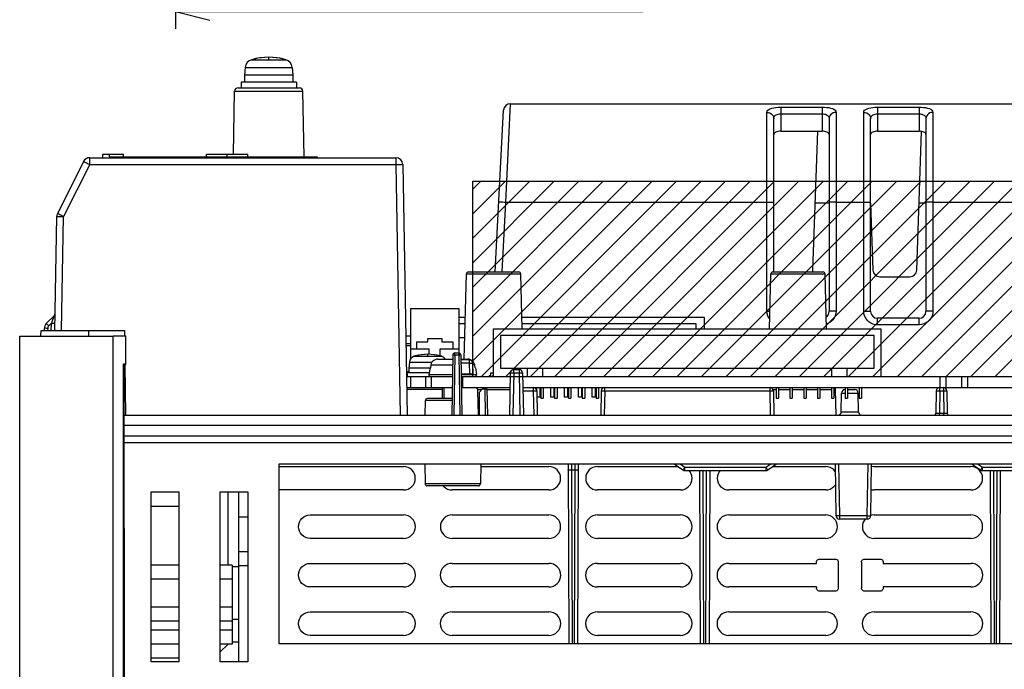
# Model space of a CAD drawing. Extents: x 0 to 420, y 0 to 297.
# Tile 35 of 62: x 262 to 319, y 92 to 130. Entities that reach past the tile are written whole.
import ezdxf

# ---------------------------------------------------------------- set-up
doc = ezdxf.new("R2010")
doc.units = 0
doc.header["$LTSCALE"] = 23.1
doc.layers.get('0').update_dxf_attribs({"linetype": 'CONTINUOUS'})
for name, color, linetype in [('ALL_AXIS', 7, 'CONTINUOUS'), ('ALL_CURVE', 7, 'CONTINUOUS'), ('ALL_DIM', 7, 'CONTINUOUS'), ('ALL_FEATURES', 7, 'CONTINUOUS')]:
    doc.layers.add(name, color=color, linetype=linetype)
doc.dimstyles.get("Standard").update_dxf_attribs({"dimtxt": 2.5, "dimasz": 2.5, "dimexe": 1.25, "dimexo": 0.625, "dimtad": 1, "dimcen": 2.5, "dimazin": 3, "dimtfac": 1, "dimtmove": 0, "dimatfit": 3})

# ---------------------------------------------------------------- blocks, each defined once
blk = doc.blocks.new('_OPEN')
at = {"color": 0, "linetype": 'BYBLOCK'}
for p, q in [((0, 0), (-1, 0.25)), ((-1, -0.25), (0, 0)), ((-1, 0), (0, 0))]:
    blk.add_line(p, q, dxfattribs=at)
blk = doc.blocks.new('*D24')
at = {"layer": 'ALL_DIM', "color": 2, "linetype": 'CONTINUOUS'}
for p, q in [((325.484, 185.581), (325.484, 144.348)), ((271.384, 162.869), (271.384, 129.169)), ((325.484, 135.052), (325.484, 129.169)), ((271.384, 130.169), (298.434, 130.169)), ((325.484, 130.169), (298.434, 130.169))]:
    blk.add_line(p, q, dxfattribs=at)
at = {"layer": 'ALL_DIM', "color": 2, "linetype": 'CONTINUOUS', "xscale": 2, "yscale": 2, "zscale": 2, "rotation": 180}
blk.add_blockref('_OPEN', (271.384, 130.169), dxfattribs=at)
at = {"layer": 'ALL_DIM', "color": 2, "linetype": 'CONTINUOUS', "xscale": 2, "yscale": 2, "zscale": 2}
blk.add_blockref('_OPEN', (325.484, 130.169), dxfattribs=at)

msp = doc.modelspace()

# ---------------------------------------------------------------- linework, layer by layer
at = {"color": 7, "linetype": 'CONTINUOUS'}
for p, q in [((288.584, 120.358), (328.744, 120.358)), ((288.584, 109.078), (288.584, 120.358)), ((268.515, 111.398), (267.784, 111.398)), ((268.515, 109.769), (268.515, 111.398)), ((268.384, 109.798), (268.515, 109.798)), ((268.413, 109.769), (268.515, 109.769)), ((288.584, 109.078), (328.744, 109.078))]:
    msp.add_line(p, q, dxfattribs=at)
at = {"color": 2, "linetype": 'CONTINUOUS'}
for p, q in [((288.584, 119.89), (289.053, 120.358)), ((288.584, 118.475), (290.467, 120.358)), ((288.584, 117.061), (291.881, 120.358)), ((288.584, 115.647), (293.295, 120.358)), ((288.584, 114.233), (294.709, 120.358)), ((288.584, 112.819), (296.124, 120.358)), ((288.584, 111.404), (297.538, 120.358)), ((288.584, 109.99), (298.952, 120.358)), ((289.086, 109.078), (300.366, 120.358)), ((290.5, 109.078), (301.78, 120.358)), ((291.915, 109.078), (303.195, 120.358)), ((293.329, 109.078), (304.609, 120.358)), ((294.743, 109.078), (306.023, 120.358)), ((296.157, 109.078), (307.437, 120.358)), ((297.571, 109.078), (308.851, 120.358)), ((298.986, 109.078), (310.266, 120.358)), ((300.4, 109.078), (311.68, 120.358)), ((301.814, 109.078), (313.094, 120.358)), ((303.228, 109.078), (314.508, 120.358)), ((304.643, 109.078), (315.923, 120.358)), ((306.057, 109.078), (317.337, 120.358)), ((307.471, 109.078), (318.751, 120.358)), ((308.885, 109.078), (320.165, 120.358)), ((310.299, 109.078), (321.579, 120.358)), ((311.714, 109.078), (322.994, 120.358)), ((313.128, 109.078), (324.408, 120.358)), ((314.542, 109.078), (325.822, 120.358)), ((315.956, 109.078), (327.236, 120.358)), ((317.37, 109.078), (328.65, 120.358)), ((318.785, 109.078), (328.744, 119.037))]:
    msp.add_line(p, q, dxfattribs=at)
at = {"layer": 'ALL_AXIS', "color": 9, "linetype": 'CONTINUOUS'}
for p, q in [((275.799, 127.38), (277.769, 127.38)), ((275.423, 126.926), (278.145, 126.926)), ((284.914, 109.897), (286.218, 109.897)), ((285.2, 110.246), (286.768, 110.246)), ((286.184, 109.078), (286.184, 108.438)), ((315.584, 109.078), (315.584, 108.438)), ((317.184, 109.078), (317.184, 108.438))]:
    msp.add_line(p, q, dxfattribs=at)
at = {"layer": 'ALL_AXIS', "color": 7, "linetype": 'CONTINUOUS'}
for p, q in [((275.423, 126.926), (275.384, 126.478)), ((275.384, 126.478), (275.384, 126.078)), ((278.184, 126.478), (275.384, 126.478)), ((278.145, 126.926), (278.184, 126.478)), ((278.184, 126.478), (278.184, 126.078)), ((275.184, 126.078), (275.184, 125.758)), ((278.384, 126.078), (275.184, 126.078)), ((278.384, 126.078), (278.384, 125.758)), ((267.584, 121.758), (267.584, 121.718)), ((267.584, 121.758), (279.584, 121.758)), ((279.584, 121.758), (279.584, 121.718)), ((262.384, 111.398), (267.784, 111.398)), ((285.343, 110.678), (285.343, 111.078)), ((285.343, 111.078), (285.983, 111.078)), ((285.983, 111.078), (285.983, 111.278)), ((285.983, 111.278), (286.783, 111.278)), ((286.783, 111.278), (286.783, 111.078)), ((286.783, 111.078), (287.423, 111.078)), ((287.423, 111.078), (287.423, 110.678)), ((284.914, 109.897), (284.884, 109.558)), ((284.884, 109.558), (284.884, 109.278)), ((286.112, 109.558), (284.884, 109.558)), ((286.112, 109.578), (286.045, 109.195)), ((288.736, 109.578), (288.804, 109.195)), ((284.745, 109.078), (287.401, 109.078)), ((284.784, 109.278), (284.784, 109.078)), ((286.06, 109.278), (284.784, 109.278)), ((284.984, 109.078), (284.984, 108.438)), ((285.838, 109.078), (285.838, 108.438)), ((287.907, 109.078), (290.743, 109.078)), ((287.984, 109.078), (287.984, 108.438)), ((291.465, 109.078), (328.623, 109.078)), ((315.931, 109.078), (315.931, 108.438)), ((316.838, 109.078), (316.838, 108.438)), ((284.756, 108.438), (287.389, 108.438)), ((286.904, 108.438), (286.904, 107.798)), ((287.984, 108.438), (290.732, 108.438)), ((292.08, 108.438), (328.612, 108.438)), ((292.284, 108.241), (292.284, 108.438)), ((292.484, 107.878), (292.484, 108.438)), ((293.084, 107.878), (293.084, 108.438)), ((293.284, 107.878), (293.284, 108.438)), ((293.884, 107.878), (293.884, 108.438)), ((294.084, 107.878), (294.084, 108.438)), ((294.684, 107.878), (294.684, 108.438)), ((294.884, 107.878), (294.884, 108.438)), ((295.484, 107.878), (295.484, 108.438)), ((295.684, 107.878), (295.684, 108.438)), ((292.484, 107.878), (292.284, 107.878)), ((293.284, 107.878), (293.084, 107.878)), ((294.084, 107.878), (293.884, 107.878)), ((294.884, 107.878), (294.684, 107.878)), ((295.684, 107.878), (295.484, 107.878)), ((274.664, 98.076), (274.664, 97.479)), ((275.064, 98.076), (274.664, 98.076)), ((274.664, 97.265), (274.664, 95.847)), ((274.664, 95.632), (274.664, 95.036)), ((275.064, 95.036), (274.664, 95.036)), ((274.664, 94.939), (274.664, 94.527)), ((274.664, 94.312), (274.664, 93.716)), ((275.064, 93.716), (274.664, 93.716))]:
    msp.add_line(p, q, dxfattribs=at)
for centre, radius, start, end in [((275.941, 126.88), 0.52, 105.8809, 175), ((276.784, 123.918), 3.6, 74.1191, 105.8809), ((277.627, 126.88), 0.52, 5, 74.1191), ((285.312, 109.862), 0.4, 106.257, 175), ((285.984, 107.558), 2.8, 73.743, 106.257), ((286.656, 109.862), 0.4, 33.2683, 73.743)]:
    msp.add_arc(centre, radius, start, end, dxfattribs=at)
at = {"layer": 'ALL_CURVE', "color": 40, "linetype": 'CONTINUOUS'}
for p, q in [((276.784, 127.418), (276.784, 127.518)), ((285.984, 110.264), (285.984, 110.358))]:
    msp.add_line(p, q, dxfattribs=at)
for centre, radius, start, end in [((276.784, 123.918), 3.6, 76.5066, 103.4934), ((285.984, 107.558), 2.8, 75.0994, 104.9006)]:
    msp.add_arc(centre, radius, start, end, dxfattribs=at)
at = {"layer": 'ALL_FEATURES', "color": 7, "linetype": 'CONTINUOUS'}
for p, q in [((274.748, 121.918), (274.811, 125.561)), ((275.011, 125.758), (278.557, 125.758)), ((278.824, 121.758), (278.757, 125.561)), ((290.764, 124.838), (353.205, 124.838)), ((289.875, 115.118), (290.364, 124.459)), ((305.984, 115.118), (305.984, 123.972)), ((309.184, 123.972), (309.184, 112.838)), ((311.584, 112.838), (311.584, 123.972)), ((314.784, 123.972), (314.784, 112.838)), ((306.384, 123.247), (308.784, 123.247)), ((308.249, 115.224), (308.529, 123.247)), ((311.984, 123.247), (314.384, 123.247)), ((314.249, 115.224), (314.528, 123.235)), ((267.184, 121.718), (267.188, 121.918)), ((267.188, 121.918), (268.381, 121.918)), ((267.584, 121.758), (267.581, 121.918)), ((268.384, 121.758), (268.381, 121.918)), ((273.185, 121.758), (273.188, 121.918)), ((273.188, 121.918), (274.381, 121.918)), ((274.384, 121.758), (274.381, 121.918)), ((274.385, 121.758), (274.388, 121.918)), ((274.388, 121.918), (275.581, 121.918)), ((275.584, 121.758), (275.581, 121.918)), ((266.074, 121.497), (264.567, 118.483)), ((266.431, 121.718), (284.131, 121.718)), ((284.531, 121.325), (284.784, 106.838)), ((311.585, 119.089), (311.72, 115.224)), ((264.41, 111.738), (264.525, 118.311)), ((288.087, 110.078), (288.216, 115.001)), ((288.336, 115.118), (291.232, 115.118)), ((291.435, 111.838), (291.352, 115.001)), ((305.733, 111.838), (305.816, 115.001)), ((305.936, 115.118), (308.832, 115.118)), ((309.035, 111.838), (308.952, 115.001)), ((312.12, 114.838), (313.849, 114.838)), ((284.983, 112.998), (284.983, 110.079)), ((284.983, 112.998), (287.783, 112.998)), ((287.783, 112.998), (287.783, 110.438)), ((264.369, 112.582), (263.92, 112.133)), ((264.369, 112.582), (264.402, 112.626)), ((288.15, 112.478), (287.783, 112.478)), ((301.984, 112.478), (291.418, 112.478)), ((301.984, 111.838), (301.984, 112.478)), ((314.384, 112.438), (311.984, 112.438)), ((263.616, 111.398), (263.634, 111.738)), ((263.634, 111.738), (268.464, 111.738)), ((263.803, 111.858), (263.801, 111.738)), ((268.468, 111.397), (268.464, 111.738)), ((288.141, 112.118), (287.783, 112.118)), ((289.784, 109.078), (289.784, 111.838)), ((289.784, 111.838), (312.184, 111.838)), ((301.504, 112.118), (291.428, 112.118)), ((301.504, 111.838), (301.504, 112.118)), ((312.184, 109.078), (312.184, 111.838)), ((262.384, 65.798), (262.384, 111.398)), ((284.983, 111.398), (284.705, 111.398)), ((288.12, 111.318), (287.783, 111.318)), ((290.184, 111.438), (290.184, 109.558)), ((311.784, 111.438), (290.184, 111.438)), ((311.784, 109.558), (311.784, 111.438)), ((284.983, 110.958), (284.712, 110.958)), ((284.983, 110.678), (286.063, 110.678)), ((286.063, 110.347), (286.063, 110.678)), ((286.703, 110.255), (286.703, 110.678)), ((286.703, 110.678), (287.783, 110.678)), ((286.559, 110.078), (287.418, 110.078)), ((287.422, 110.32), (287.361, 106.838)), ((287.542, 110.438), (287.765, 110.438)), ((287.885, 110.32), (287.946, 106.838)), ((287.89, 110.078), (288.289, 110.078)), ((288.374, 110.038), (287.89, 110.038)), ((288.37, 110.07), (288.289, 110.078)), ((288.447, 110.047), (288.37, 110.07)), ((268.384, 84.998), (268.384, 109.798)), ((268.413, 109.769), (268.384, 109.798)), ((268.427, 109.755), (268.413, 109.769)), ((268.442, 85.055), (268.427, 109.755)), ((268.524, 106.838), (268.488, 109.769)), ((284.74, 109.366), (284.884, 109.366)), ((286.128, 109.578), (286.112, 109.578)), ((286.158, 109.747), (286.128, 109.578)), ((288.574, 109.841), (288.584, 109.238)), ((288.721, 109.578), (288.691, 109.747)), ((288.736, 109.578), (288.721, 109.578)), ((290.184, 109.558), (311.784, 109.558)), ((290.947, 109.478), (291.262, 109.478)), ((291.744, 109.078), (291.744, 109.558)), ((292.624, 109.078), (292.624, 109.558)), ((309.344, 109.078), (309.344, 109.558)), ((310.224, 109.078), (310.224, 109.558)), ((284.744, 109.158), (284.784, 109.158)), ((287.904, 109.238), (288.584, 109.238)), ((289.544, 109.078), (289.544, 109.13)), ((289.544, 109.13), (289.624, 109.13)), ((289.624, 109.078), (289.624, 109.278)), ((289.624, 109.278), (289.784, 109.278)), ((289.744, 109.078), (289.744, 109.13)), ((289.744, 109.13), (289.784, 109.13)), ((290.747, 109.281), (290.704, 106.838)), ((291.462, 109.281), (291.504, 106.838)), ((286.824, 107.798), (286.832, 108.438)), ((287.918, 108.438), (287.984, 108.438)), ((288.904, 106.838), (288.88, 108.241)), ((289.144, 108.358), (288.944, 108.158)), ((289.144, 108.358), (289.398, 108.358)), ((289.398, 108.358), (289.424, 106.838)), ((291.476, 108.438), (292.08, 108.438)), ((292.28, 108.241), (292.304, 106.838)), ((292.514, 108.438), (292.514, 107.818)), ((292.654, 108.438), (292.654, 107.818)), ((293.314, 108.438), (293.314, 107.818)), ((293.454, 108.438), (293.454, 107.818)), ((294.114, 108.438), (294.114, 107.818)), ((294.254, 108.438), (294.254, 107.818)), ((294.914, 108.438), (294.914, 107.818)), ((295.054, 108.438), (295.054, 107.818)), ((295.714, 108.438), (295.714, 107.818)), ((295.854, 108.438), (295.854, 107.818)), ((296.009, 108.241), (295.984, 106.838)), ((305.96, 108.241), (305.984, 106.838)), ((306.114, 108.438), (306.114, 107.818)), ((306.254, 108.438), (306.254, 107.818)), ((306.914, 108.438), (306.914, 107.818)), ((307.054, 108.438), (307.054, 107.818)), ((307.714, 108.438), (307.714, 107.818)), ((307.854, 108.438), (307.854, 107.818)), ((308.514, 108.438), (308.514, 107.818)), ((308.654, 108.438), (308.654, 107.818)), ((309.314, 108.438), (309.314, 107.818)), ((309.454, 108.438), (309.454, 107.818)), ((309.584, 106.838), (309.558, 108.32)), ((310.107, 108.318), (310.114, 108.318)), ((310.114, 108.438), (310.114, 107.818)), ((310.254, 108.438), (310.254, 107.818)), ((310.254, 108.318), (310.662, 108.318)), ((310.914, 108.438), (310.914, 107.818)), ((311.054, 108.438), (311.054, 107.818)), ((315.381, 108.241), (315.358, 106.956)), ((315.988, 108.241), (316.01, 106.956)), ((285.824, 106.838), (285.839, 107.68)), ((287.378, 107.798), (285.959, 107.798)), ((288.944, 108.158), (288.944, 107.74)), ((288.973, 106.838), (288.962, 107.68)), ((292.514, 107.818), (292.654, 107.818)), ((293.314, 107.818), (293.454, 107.818)), ((294.114, 107.818), (294.254, 107.818)), ((294.914, 107.818), (295.054, 107.818)), ((295.714, 107.818), (295.854, 107.818)), ((306.114, 107.818), (306.254, 107.818)), ((306.914, 107.818), (307.054, 107.818)), ((307.714, 107.818), (307.854, 107.818)), ((308.514, 107.818), (308.654, 107.818)), ((309.314, 107.818), (309.454, 107.818)), ((309.888, 107.034), (309.907, 108.121)), ((310.114, 107.818), (310.254, 107.818)), ((310.881, 107.034), (310.862, 108.121)), ((310.914, 107.818), (311.054, 107.818)), ((268.429, 106.838), (352.34, 106.838)), ((352.34, 106.238), (268.429, 106.238)), ((268.429, 105.638), (352.339, 105.638)), ((277.384, 93.638), (277.384, 104.038)), ((277.384, 104.038), (343.384, 104.038)), ((277.384, 103.871), (284.584, 103.871)), ((285.802, 104.038), (285.822, 102.876)), ((289.047, 104.038), (289.026, 102.876)), ((289.044, 103.871), (292.984, 103.871)), ((294.09, 104.038), (294.126, 93.638)), ((294.679, 104.038), (294.642, 93.638)), ((295.784, 103.871), (300.458, 103.871)), ((300.224, 104.038), (300.732, 103.675)), ((300.848, 103.638), (305.52, 103.638)), ((301.691, 103.638), (301.726, 93.638)), ((302.277, 103.638), (302.242, 93.638)), ((305.636, 103.675), (306.144, 104.038)), ((305.911, 103.871), (308.984, 103.871)), ((309.528, 104.038), (309.581, 101.034)), ((311.588, 101.034), (311.64, 104.038)), ((311.784, 103.871), (317.384, 103.871)), ((317.424, 104.038), (317.932, 103.675)), ((317.945, 103.572), (317.861, 103.674)), ((318.048, 103.638), (322.72, 103.638)), ((318.491, 103.638), (318.526, 93.638)), ((319.077, 103.638), (319.042, 93.638)), ((284.584, 102.523), (277.384, 102.523)), ((288.906, 102.758), (285.942, 102.758)), ((292.984, 102.523), (287.384, 102.523)), ((300.584, 102.523), (295.784, 102.523)), ((308.984, 102.523), (303.384, 102.523)), ((311.614, 102.548), (311.653, 102.536)), ((311.653, 102.536), (311.784, 102.523)), ((317.384, 102.523), (311.784, 102.523)), ((269.984, 92.598), (269.984, 102.412)), ((269.984, 102.412), (271.584, 102.412)), ((271.584, 102.412), (271.584, 92.598)), ((273.984, 92.598), (273.984, 102.412)), ((273.984, 102.412), (275.584, 102.412)), ((274.424, 102.412), (274.424, 98.172)), ((275.064, 92.598), (275.064, 102.412)), ((275.584, 102.412), (275.584, 92.598)), ((275.584, 100.956), (275.064, 100.956)), ((279.184, 101.074), (284.584, 101.074)), ((287.384, 101.074), (292.984, 101.074)), ((295.784, 101.074), (300.584, 101.074)), ((303.384, 101.074), (308.984, 101.074)), ((311.388, 100.838), (309.781, 100.838)), ((311.652, 101.061), (311.588, 101.041)), ((311.784, 101.074), (311.652, 101.061)), ((311.784, 101.074), (317.384, 101.074)), ((284.584, 99.72), (279.184, 99.72)), ((292.984, 99.72), (287.384, 99.72)), ((300.584, 99.72), (295.784, 99.72)), ((308.984, 99.72), (303.384, 99.72)), ((317.384, 99.72), (311.784, 99.72)), ((275.064, 98.956), (275.584, 98.956)), ((308.637, 98.525), (309.532, 98.525)), ((311.237, 98.525), (312.132, 98.525)), ((271.584, 98.172), (269.984, 98.172)), ((274.664, 98.172), (273.984, 98.172)), ((274.664, 98.172), (274.664, 98.076)), ((275.064, 98.156), (275.584, 98.156)), ((279.184, 98.277), (284.584, 98.277)), ((287.384, 98.277), (292.984, 98.277)), ((295.784, 98.277), (300.584, 98.277)), ((303.384, 98.277), (308.457, 98.277)), ((308.457, 98.277), (308.457, 98.346)), ((309.712, 98.346), (309.713, 96.849)), ((311.057, 98.346), (311.056, 96.849)), ((312.312, 98.346), (312.312, 98.277)), ((312.312, 98.277), (317.384, 98.277)), ((271.584, 97.364), (269.984, 97.364)), ((274.664, 97.364), (273.984, 97.364)), ((274.664, 97.479), (274.664, 97.064)), ((284.584, 96.917), (279.184, 96.917)), ((292.984, 96.917), (287.384, 96.917)), ((300.584, 96.917), (295.784, 96.917)), ((308.456, 96.917), (303.384, 96.917)), ((308.456, 96.917), (308.456, 96.849)), ((312.313, 96.917), (312.313, 96.849)), ((317.384, 96.917), (312.313, 96.917)), ((309.533, 96.669), (308.635, 96.669)), ((312.133, 96.669), (311.235, 96.669)), ((271.584, 95.747), (269.984, 95.747)), ((274.664, 95.747), (273.984, 95.747)), ((274.664, 96.047), (274.664, 95.632)), ((279.184, 95.48), (284.584, 95.48)), ((287.384, 95.48), (292.984, 95.48)), ((295.784, 95.48), (300.584, 95.48)), ((303.384, 95.48), (308.984, 95.48)), ((311.784, 95.48), (317.384, 95.48)), ((271.584, 94.939), (269.984, 94.939)), ((274.664, 94.939), (273.984, 94.939)), ((274.664, 95.036), (274.664, 94.939)), ((274.664, 94.727), (274.664, 94.312)), ((271.584, 94.427), (269.984, 94.427)), ((274.664, 94.427), (273.984, 94.427)), ((284.584, 94.114), (279.184, 94.114)), ((292.984, 94.114), (287.384, 94.114)), ((300.584, 94.114), (295.784, 94.114)), ((308.984, 94.114), (303.384, 94.114)), ((317.384, 94.114), (311.784, 94.114)), ((271.584, 93.619), (269.984, 93.619)), ((274.664, 93.619), (273.984, 93.619)), ((273.984, 93.158), (274.424, 93.598)), ((274.424, 93.619), (274.424, 93.598)), ((274.664, 93.716), (274.664, 93.619)), ((343.384, 93.638), (277.384, 93.638)), ((271.584, 92.798), (269.984, 92.798)), ((271.584, 92.598), (269.984, 92.598)), ((275.584, 92.598), (273.984, 92.598))]:
    msp.add_line(p, q, dxfattribs=at)
at = {"layer": 'ALL_FEATURES', "color": 9, "linetype": 'CONTINUOUS'}
for p, q in [((274.811, 125.561), (278.757, 125.561)), ((290.486, 119.152), (290.764, 124.838)), ((305.584, 112.859), (305.584, 124.338)), ((306.384, 124.637), (306.384, 123.247)), ((306.384, 124.637), (308.784, 124.637)), ((306.384, 124.25), (308.784, 124.25)), ((308.784, 124.637), (308.784, 123.247)), ((309.584, 124.338), (309.584, 112.859)), ((311.184, 112.859), (311.184, 124.338)), ((311.984, 124.637), (311.984, 123.247)), ((311.984, 124.637), (314.384, 124.637)), ((311.984, 124.25), (314.384, 124.25)), ((314.384, 124.637), (314.384, 123.247)), ((315.184, 124.338), (315.184, 112.859)), ((266.431, 121.325), (264.925, 118.311)), ((266.431, 121.325), (266.431, 121.718)), ((266.431, 121.325), (284.131, 121.325)), ((284.131, 121.718), (284.131, 121.325)), ((284.131, 121.325), (284.384, 106.838)), ((290.274, 115.118), (290.486, 119.152)), ((290.486, 119.152), (305.584, 119.152)), ((309.184, 119.089), (308.383, 119.089)), ((309.584, 119.152), (311.184, 119.152)), ((314.784, 119.089), (314.383, 119.089)), ((315.184, 119.152), (353.483, 119.152)), ((264.81, 111.738), (264.925, 118.311)), ((288.216, 115.001), (291.352, 115.001)), ((305.816, 115.001), (308.952, 115.001)), ((264.217, 112.152), (264.061, 111.996)), ((264.21, 111.738), (264.217, 112.152)), ((264.249, 112.242), (264.217, 112.152)), ((264.303, 112.397), (264.249, 112.242)), ((311.984, 112.059), (311.984, 112.438)), ((314.384, 112.059), (314.384, 112.438)), ((264.003, 111.858), (264.001, 111.738)), ((266.384, 111.398), (266.384, 111.738)), ((314.384, 112.059), (311.984, 112.059)), ((267.784, 65.798), (267.784, 111.398)), ((284.983, 110.842), (284.714, 110.842)), ((287.542, 110.32), (287.481, 106.838)), ((287.542, 110.32), (287.542, 110.438)), ((287.542, 110.32), (287.765, 110.32)), ((287.765, 110.438), (287.765, 110.32)), ((287.765, 110.32), (287.826, 106.838)), ((288.374, 110.038), (288.374, 109.841)), ((286.158, 109.747), (287.412, 109.747)), ((288.374, 109.841), (287.894, 109.841)), ((288.374, 109.841), (288.384, 109.238)), ((288.691, 109.747), (288.575, 109.747)), ((290.947, 109.281), (290.947, 109.478)), ((291.262, 109.478), (291.262, 109.281)), ((286.045, 109.195), (287.403, 109.195)), ((287.905, 109.195), (288.804, 109.195)), ((290.947, 109.281), (290.904, 106.838)), ((290.947, 109.281), (291.262, 109.281)), ((291.262, 109.281), (291.304, 106.838)), ((286.831, 108.32), (284.758, 108.32)), ((288.86, 108.32), (289.106, 108.32)), ((289.278, 108.358), (289.304, 106.838)), ((289.398, 108.32), (290.73, 108.32)), ((291.48, 108.241), (292.08, 108.241)), ((292.08, 108.438), (292.08, 108.241)), ((292.08, 108.241), (292.104, 106.838)), ((296.209, 108.241), (296.184, 106.838)), ((296.209, 108.241), (296.209, 108.438)), ((296.209, 108.241), (305.76, 108.241)), ((305.76, 108.438), (305.76, 108.241)), ((305.76, 108.241), (305.784, 106.838)), ((305.94, 108.32), (306.114, 108.32)), ((306.254, 108.32), (306.914, 108.32)), ((307.054, 108.32), (307.714, 108.32)), ((307.854, 108.32), (308.514, 108.32)), ((308.654, 108.32), (309.314, 108.32)), ((309.454, 108.32), (309.558, 108.32)), ((315.581, 108.241), (315.558, 106.956)), ((315.581, 108.241), (315.581, 108.438)), ((315.581, 108.241), (315.788, 108.241)), ((315.788, 108.438), (315.788, 108.241)), ((315.788, 108.241), (315.81, 106.956)), ((287.376, 107.68), (285.839, 107.68)), ((288.962, 107.68), (288.89, 107.68)), ((309.907, 108.121), (310.114, 108.121)), ((310.254, 108.121), (310.862, 108.121)), ((309.888, 107.034), (310.881, 107.034)), ((315.558, 106.838), (315.558, 106.956)), ((315.558, 106.956), (315.81, 106.956)), ((315.81, 106.838), (315.81, 106.956)), ((352.339, 105.238), (268.43, 105.238)), ((294.29, 104.038), (294.291, 103.669)), ((294.291, 103.669), (294.326, 93.638)), ((294.477, 103.669), (294.291, 103.669)), ((294.477, 103.669), (294.442, 93.638)), ((294.479, 104.038), (294.477, 103.669)), ((300.563, 104.038), (300.848, 103.834)), ((300.848, 103.638), (300.848, 103.834)), ((300.848, 103.834), (305.52, 103.834)), ((301.891, 103.638), (301.926, 93.638)), ((302.077, 103.638), (302.042, 93.638)), ((305.52, 103.834), (305.805, 104.038)), ((305.52, 103.834), (305.52, 103.638)), ((309.728, 104.038), (309.781, 101.034)), ((311.388, 101.034), (311.44, 104.038)), ((317.763, 104.038), (318.048, 103.834)), ((318.048, 103.638), (318.048, 103.834)), ((318.048, 103.834), (322.72, 103.834)), ((318.691, 103.638), (318.726, 93.638)), ((318.877, 103.638), (318.842, 93.638)), ((289.026, 102.876), (285.822, 102.876)), ((309.781, 101.034), (309.781, 100.838)), ((311.388, 101.034), (309.781, 101.034)), ((311.388, 100.838), (311.388, 101.034))]:
    msp.add_line(p, q, dxfattribs=at)
at = {"layer": 'ALL_FEATURES', "color": 3, "linetype": 'CONTINUOUS'}
msp.add_line((271.584, 101.558), (269.984, 101.558), dxfattribs=at)
at = {"layer": 'ALL_FEATURES', "color": 9, "linetype": 'CONTINUOUS'}
for points in [[(305.584, 124.338), (305.598, 124.404), (305.637, 124.462), (305.698, 124.51), (305.78, 124.55), (305.877, 124.582), (305.987, 124.606), (306.11, 124.623), (306.245, 124.633), (306.384, 124.637)], [(305.584, 124.338), (305.673, 124.329), (305.758, 124.302), (305.834, 124.258), (305.897, 124.2), (305.945, 124.131), (305.974, 124.053), (305.984, 123.972)], [(305.984, 123.972), (305.991, 124.033), (306.011, 124.087), (306.041, 124.132), (306.082, 124.169), (306.131, 124.199), (306.186, 124.221), (306.247, 124.237), (306.315, 124.247), (306.384, 124.25)], [(308.784, 124.637), (308.913, 124.634), (309.039, 124.625), (309.16, 124.609), (309.272, 124.587), (309.373, 124.556), (309.458, 124.517), (309.526, 124.468), (309.569, 124.408), (309.584, 124.338)], [(308.784, 124.25), (308.848, 124.248), (308.911, 124.239), (308.972, 124.225), (309.028, 124.203), (309.079, 124.175), (309.121, 124.138), (309.155, 124.092), (309.177, 124.036), (309.184, 123.972)], [(309.584, 124.338), (309.495, 124.329), (309.411, 124.302), (309.335, 124.258), (309.272, 124.2), (309.224, 124.131), (309.194, 124.053), (309.184, 123.972)], [(311.184, 124.338), (311.198, 124.404), (311.237, 124.462), (311.298, 124.51), (311.38, 124.55), (311.477, 124.582), (311.587, 124.606), (311.71, 124.623), (311.845, 124.633), (311.984, 124.637)], [(311.184, 124.338), (311.273, 124.329), (311.358, 124.302), (311.434, 124.258), (311.497, 124.2), (311.545, 124.131), (311.574, 124.053), (311.584, 123.972)], [(311.584, 123.972), (311.591, 124.033), (311.611, 124.087), (311.641, 124.132), (311.682, 124.169), (311.731, 124.199), (311.786, 124.221), (311.847, 124.237), (311.915, 124.247), (311.984, 124.25)], [(314.384, 124.637), (314.513, 124.634), (314.639, 124.625), (314.76, 124.609), (314.872, 124.587), (314.973, 124.556), (315.058, 124.517), (315.126, 124.468), (315.169, 124.408), (315.184, 124.338)], [(314.384, 124.25), (314.448, 124.248), (314.511, 124.239), (314.572, 124.225), (314.628, 124.203), (314.679, 124.175), (314.721, 124.138), (314.755, 124.092), (314.777, 124.036), (314.784, 123.972)], [(315.184, 124.338), (315.095, 124.329), (315.011, 124.302), (314.935, 124.258), (314.872, 124.2), (314.824, 124.131), (314.794, 124.053), (314.784, 123.972)], [(266.074, 121.497), (266.083, 121.494), (266.11, 121.482), (266.153, 121.462), (266.209, 121.434), (266.277, 121.401), (266.352, 121.364), (266.431, 121.325)], [(284.131, 121.325), (284.22, 121.326), (284.305, 121.327), (284.381, 121.328), (284.444, 121.328), (284.492, 121.327), (284.521, 121.326), (284.531, 121.325)], [(290.086, 119.152), (290.096, 119.156), (290.126, 119.159), (290.174, 119.16), (290.237, 119.16), (290.313, 119.159), (290.397, 119.156), (290.486, 119.152)], [(305.584, 119.152), (305.673, 119.151), (305.758, 119.15), (305.834, 119.147), (305.897, 119.144), (305.945, 119.14), (305.974, 119.136), (305.984, 119.131)], [(309.584, 119.152), (309.495, 119.151), (309.411, 119.15), (309.335, 119.147), (309.272, 119.144), (309.224, 119.14), (309.194, 119.136), (309.184, 119.131)], [(311.184, 119.152), (311.273, 119.151), (311.358, 119.15), (311.434, 119.147), (311.497, 119.144), (311.545, 119.14), (311.574, 119.136), (311.584, 119.131)], [(315.184, 119.152), (315.095, 119.151), (315.011, 119.15), (314.935, 119.147), (314.872, 119.144), (314.824, 119.14), (314.794, 119.136), (314.784, 119.131)], [(264.925, 118.311), (264.846, 118.351), (264.77, 118.388), (264.703, 118.421), (264.646, 118.448), (264.603, 118.468), (264.576, 118.48), (264.567, 118.483)], [(264.525, 118.311), (264.535, 118.313), (264.564, 118.314), (264.612, 118.314), (264.675, 118.314), (264.751, 118.314), (264.836, 118.313), (264.925, 118.311)], [(305.747, 112.379), (305.7, 112.444), (305.638, 112.571), (305.598, 112.712), (305.584, 112.859)], [(305.584, 112.859), (305.673, 112.858), (305.758, 112.857), (305.76, 112.857)], [(309.584, 112.859), (309.572, 112.718), (309.536, 112.585), (309.478, 112.461), (309.401, 112.349), (309.305, 112.251), (309.193, 112.171), (309.069, 112.111), (309.028, 112.1)], [(309.584, 112.859), (309.495, 112.858), (309.411, 112.857), (309.335, 112.854), (309.272, 112.851), (309.224, 112.847), (309.194, 112.843), (309.184, 112.838)], [(311.984, 112.059), (311.849, 112.07), (311.716, 112.105), (311.591, 112.162), (311.478, 112.239), (311.38, 112.334), (311.3, 112.444), (311.238, 112.571), (311.198, 112.712), (311.184, 112.859)], [(311.184, 112.859), (311.273, 112.858), (311.358, 112.857), (311.434, 112.854), (311.497, 112.851), (311.545, 112.847), (311.574, 112.843), (311.584, 112.838)], [(315.184, 112.859), (315.172, 112.718), (315.136, 112.585), (315.078, 112.461), (315.001, 112.349), (314.905, 112.251), (314.793, 112.171), (314.669, 112.111), (314.531, 112.072), (314.384, 112.059)], [(315.184, 112.859), (315.095, 112.858), (315.011, 112.857), (314.935, 112.854), (314.872, 112.851), (314.824, 112.847), (314.794, 112.843), (314.784, 112.838)], [(264.217, 112.152), (264.269, 112.151), (264.317, 112.15), (264.359, 112.15), (264.39, 112.15), (264.41, 112.151), (264.417, 112.152)], [(264.369, 112.582), (264.367, 112.578), (264.362, 112.564), (264.353, 112.54), (264.341, 112.504), (264.303, 112.397)], [(264.003, 111.858), (263.951, 111.858), (263.903, 111.859), (263.861, 111.859), (263.83, 111.859), (263.81, 111.858), (263.803, 111.858)], [(264.061, 111.996), (264.025, 112.032), (263.991, 112.065), (263.962, 112.094), (263.939, 112.116), (263.925, 112.129), (263.92, 112.133)], [(264.061, 111.996), (264.037, 111.966), (264.019, 111.933), (264.007, 111.896), (264.003, 111.858)], [(287.422, 110.32), (287.426, 110.32), (287.438, 110.321), (287.457, 110.321), (287.482, 110.321), (287.511, 110.32), (287.542, 110.32)], [(287.765, 110.32), (287.796, 110.32), (287.825, 110.321), (287.85, 110.321), (287.869, 110.321), (287.881, 110.32), (287.885, 110.32)], [(288.374, 109.841), (288.425, 109.842), (288.474, 109.843), (288.515, 109.843), (288.547, 109.843), (288.567, 109.842), (288.574, 109.841)], [(290.747, 109.281), (290.754, 109.282), (290.774, 109.283), (290.806, 109.283), (290.847, 109.283), (290.895, 109.282), (290.947, 109.281)], [(291.262, 109.281), (291.313, 109.282), (291.362, 109.283), (291.403, 109.283), (291.435, 109.283), (291.455, 109.282), (291.462, 109.281)], [(292.08, 108.241), (292.132, 108.242), (292.18, 108.243), (292.221, 108.243), (292.253, 108.243), (292.273, 108.242), (292.28, 108.241)], [(296.009, 108.241), (296.016, 108.242), (296.036, 108.243), (296.068, 108.243), (296.109, 108.243), (296.157, 108.242), (296.209, 108.241)], [(305.76, 108.241), (305.812, 108.242), (305.86, 108.243), (305.901, 108.243), (305.933, 108.243), (305.953, 108.242), (305.96, 108.241)], [(315.381, 108.241), (315.388, 108.242), (315.408, 108.243), (315.44, 108.243), (315.481, 108.243), (315.529, 108.242), (315.581, 108.241)], [(315.788, 108.241), (315.84, 108.242), (315.888, 108.243), (315.929, 108.243), (315.961, 108.243), (315.981, 108.242), (315.988, 108.241)], [(315.358, 106.956), (315.363, 106.955), (315.378, 106.955), (315.401, 106.955), (315.432, 106.955), (315.47, 106.955), (315.513, 106.955), (315.558, 106.956)], [(315.81, 106.956), (315.854, 106.955), (315.896, 106.955), (315.933, 106.955), (315.965, 106.955), (315.989, 106.955), (316.005, 106.955), (316.01, 106.956)], [(294.291, 103.669), (294.239, 103.669), (294.191, 103.67), (294.15, 103.67), (294.118, 103.671), (294.098, 103.672), (294.091, 103.674)], [(294.677, 103.674), (294.671, 103.672), (294.651, 103.671), (294.619, 103.67), (294.577, 103.67), (294.529, 103.669), (294.477, 103.669)], [(300.848, 103.834), (300.819, 103.793), (300.791, 103.754), (300.767, 103.721), (300.748, 103.696), (300.736, 103.68), (300.732, 103.675)], [(305.636, 103.675), (305.632, 103.68), (305.62, 103.696), (305.602, 103.721), (305.578, 103.754), (305.55, 103.793), (305.52, 103.834)], [(318.048, 103.834), (318.019, 103.793), (317.991, 103.754), (317.967, 103.721), (317.948, 103.696), (317.936, 103.68), (317.932, 103.675)], [(309.781, 101.034), (309.729, 101.034), (309.681, 101.033), (309.64, 101.033), (309.608, 101.033), (309.588, 101.034), (309.581, 101.034)], [(311.388, 101.034), (311.439, 101.034), (311.487, 101.033), (311.529, 101.033), (311.561, 101.033), (311.581, 101.034), (311.588, 101.034)]]:
    msp.add_lwpolyline(points, dxfattribs=at)
at = {"layer": 'ALL_FEATURES', "color": 7, "linetype": 'CONTINUOUS'}
for points in [[(306.384, 123.247), (306.31, 123.243), (306.237, 123.234), (306.169, 123.219), (306.108, 123.197), (306.056, 123.169), (306.017, 123.135), (305.993, 123.096), (305.984, 123.052)], [(309.184, 123.052), (309.176, 123.096), (309.151, 123.135), (309.112, 123.169), (309.06, 123.197), (308.999, 123.219), (308.931, 123.234), (308.859, 123.243), (308.784, 123.247)], [(311.984, 123.247), (311.91, 123.243), (311.837, 123.234), (311.769, 123.219), (311.708, 123.197), (311.656, 123.169), (311.617, 123.135), (311.593, 123.096), (311.584, 123.052)], [(314.784, 123.052), (314.776, 123.096), (314.751, 123.135), (314.712, 123.169), (314.66, 123.197), (314.599, 123.219), (314.531, 123.234), (314.459, 123.243), (314.384, 123.247)], [(286.559, 110.078), (286.478, 110.07), (286.401, 110.047), (286.329, 110.009), (286.267, 109.958), (286.217, 109.895), (286.18, 109.824), (286.158, 109.747)], [(288.631, 109.896), (288.58, 109.958), (288.518, 110.009), (288.447, 110.047)], [(288.691, 109.747), (288.668, 109.825), (288.631, 109.896)], [(288.962, 107.68), (288.957, 107.711), (288.944, 107.74)], [(284.584, 102.523), (284.716, 102.536), (284.842, 102.575), (284.959, 102.637), (285.061, 102.721), (285.145, 102.823), (285.207, 102.939), (285.245, 103.066), (285.258, 103.197), (285.245, 103.329), (285.207, 103.455), (285.145, 103.572), (285.061, 103.674), (284.959, 103.757), (284.842, 103.82), (284.716, 103.858), (284.584, 103.871)], [(292.984, 102.523), (293.116, 102.536), (293.242, 102.575), (293.359, 102.637), (293.461, 102.721), (293.545, 102.823), (293.607, 102.939), (293.645, 103.066), (293.658, 103.197), (293.645, 103.329), (293.607, 103.455), (293.545, 103.572), (293.461, 103.674), (293.359, 103.757), (293.242, 103.82), (293.116, 103.858), (292.984, 103.871)], [(295.784, 103.871), (295.653, 103.858), (295.526, 103.82), (295.41, 103.757), (295.308, 103.674), (295.224, 103.572), (295.162, 103.455), (295.123, 103.329), (295.11, 103.197), (295.123, 103.066), (295.162, 102.939), (295.224, 102.823), (295.308, 102.721), (295.41, 102.637), (295.526, 102.575), (295.653, 102.536), (295.784, 102.523)], [(300.584, 102.523), (300.716, 102.536), (300.842, 102.575), (300.959, 102.637), (301.061, 102.721), (301.145, 102.823), (301.207, 102.939), (301.245, 103.066), (301.258, 103.197), (301.245, 103.329), (301.207, 103.455), (301.145, 103.572), (301.09, 103.638)], [(302.878, 103.638), (302.824, 103.572), (302.762, 103.455), (302.723, 103.329), (302.71, 103.197), (302.723, 103.066), (302.762, 102.939), (302.824, 102.823), (302.908, 102.721), (303.01, 102.637), (303.126, 102.575), (303.253, 102.536), (303.384, 102.523)], [(309.536, 103.581), (309.461, 103.674), (309.359, 103.757), (309.242, 103.82), (309.116, 103.858), (308.984, 103.871)], [(311.784, 103.871), (311.653, 103.858), (311.637, 103.853)], [(317.861, 103.674), (317.759, 103.757), (317.642, 103.82), (317.516, 103.858), (317.384, 103.871)], [(317.384, 102.523), (317.516, 102.536), (317.642, 102.575), (317.759, 102.637), (317.861, 102.721), (317.945, 102.823), (318.007, 102.939), (318.045, 103.066), (318.058, 103.197), (318.045, 103.329), (318.007, 103.455), (317.945, 103.572)], [(286.877, 102.758), (286.908, 102.721), (287.01, 102.637), (287.126, 102.575), (287.253, 102.536), (287.384, 102.523)], [(308.984, 102.523), (309.116, 102.536), (309.242, 102.575), (309.359, 102.637), (309.461, 102.721), (309.545, 102.823)], [(279.184, 99.72), (279.052, 99.733), (278.925, 99.772), (278.808, 99.834), (278.706, 99.919), (278.621, 100.021), (278.559, 100.138), (278.52, 100.265), (278.507, 100.397), (278.52, 100.529), (278.559, 100.656), (278.621, 100.773), (278.706, 100.876), (278.808, 100.96), (278.925, 101.022), (279.052, 101.061), (279.184, 101.074)], [(284.584, 99.72), (284.716, 99.733), (284.843, 99.772), (284.96, 99.834), (285.063, 99.919), (285.147, 100.021), (285.21, 100.138), (285.248, 100.265), (285.261, 100.397), (285.248, 100.529), (285.21, 100.656), (285.147, 100.773), (285.063, 100.876), (284.96, 100.96), (284.843, 101.022), (284.716, 101.061), (284.584, 101.074)], [(287.384, 101.074), (287.252, 101.061), (287.125, 101.022), (287.008, 100.96), (286.906, 100.876), (286.821, 100.773), (286.759, 100.656), (286.72, 100.529), (286.707, 100.397), (286.72, 100.265), (286.759, 100.138), (286.821, 100.021), (286.906, 99.919), (287.008, 99.834), (287.125, 99.772), (287.252, 99.733), (287.384, 99.72)], [(292.984, 99.72), (293.116, 99.733), (293.243, 99.772), (293.36, 99.834), (293.463, 99.919), (293.547, 100.021), (293.61, 100.138), (293.648, 100.265), (293.661, 100.397), (293.648, 100.529), (293.61, 100.656), (293.547, 100.773), (293.463, 100.876), (293.36, 100.96), (293.243, 101.022), (293.116, 101.061), (292.984, 101.074)], [(295.784, 101.074), (295.652, 101.061), (295.525, 101.022), (295.408, 100.96), (295.306, 100.876), (295.221, 100.773), (295.159, 100.656), (295.12, 100.529), (295.107, 100.397), (295.12, 100.265), (295.159, 100.138), (295.221, 100.021), (295.306, 99.919), (295.408, 99.834), (295.525, 99.772), (295.652, 99.733), (295.784, 99.72)], [(300.584, 99.72), (300.716, 99.733), (300.843, 99.772), (300.96, 99.834), (301.063, 99.919), (301.147, 100.021), (301.21, 100.138), (301.248, 100.265), (301.261, 100.397), (301.248, 100.529), (301.21, 100.656), (301.147, 100.773), (301.063, 100.876), (300.96, 100.96), (300.843, 101.022), (300.716, 101.061), (300.584, 101.074)], [(303.384, 101.074), (303.252, 101.061), (303.125, 101.022), (303.008, 100.96), (302.906, 100.876), (302.821, 100.773), (302.759, 100.656), (302.72, 100.529), (302.707, 100.397), (302.72, 100.265), (302.759, 100.138), (302.821, 100.021), (302.906, 99.919), (303.008, 99.834), (303.125, 99.772), (303.252, 99.733), (303.384, 99.72)], [(308.984, 99.72), (309.116, 99.733), (309.243, 99.772), (309.36, 99.834), (309.463, 99.919), (309.547, 100.021), (309.61, 100.138), (309.648, 100.265), (309.661, 100.397), (309.648, 100.529), (309.61, 100.656), (309.547, 100.773), (309.463, 100.876), (309.36, 100.96), (309.243, 101.022), (309.116, 101.061), (308.984, 101.074)], [(311.275, 100.838), (311.221, 100.773), (311.159, 100.656), (311.12, 100.529), (311.107, 100.397), (311.12, 100.265), (311.159, 100.138), (311.221, 100.021), (311.306, 99.919), (311.408, 99.834), (311.525, 99.772), (311.652, 99.733), (311.784, 99.72)], [(317.384, 99.72), (317.516, 99.733), (317.643, 99.772), (317.76, 99.834), (317.863, 99.919), (317.947, 100.021), (318.01, 100.138), (318.048, 100.265), (318.061, 100.397), (318.048, 100.529), (318.01, 100.656), (317.947, 100.773), (317.863, 100.876), (317.76, 100.96), (317.643, 101.022), (317.516, 101.061), (317.384, 101.074)], [(308.457, 98.346), (308.463, 98.392), (308.481, 98.436), (308.509, 98.473), (308.547, 98.501), (308.59, 98.519), (308.637, 98.525)], [(309.532, 98.525), (309.579, 98.519), (309.622, 98.501), (309.659, 98.473), (309.688, 98.436), (309.706, 98.392), (309.712, 98.346)], [(311.057, 98.346), (311.063, 98.392), (311.081, 98.436), (311.109, 98.473), (311.147, 98.501), (311.19, 98.519), (311.237, 98.525)], [(312.132, 98.525), (312.179, 98.519), (312.222, 98.501), (312.259, 98.473), (312.288, 98.436), (312.306, 98.392), (312.312, 98.346)], [(279.184, 96.917), (279.052, 96.93), (278.924, 96.969), (278.807, 97.032), (278.704, 97.116), (278.619, 97.219), (278.556, 97.337), (278.517, 97.465), (278.504, 97.597), (278.517, 97.73), (278.556, 97.857), (278.619, 97.975), (278.704, 98.078), (278.807, 98.162), (278.924, 98.225), (279.052, 98.264), (279.184, 98.277)], [(284.584, 96.917), (284.717, 96.93), (284.844, 96.969), (284.962, 97.032), (285.065, 97.116), (285.15, 97.219), (285.212, 97.337), (285.251, 97.465), (285.264, 97.597), (285.251, 97.73), (285.212, 97.857), (285.15, 97.975), (285.065, 98.078), (284.962, 98.162), (284.844, 98.225), (284.717, 98.264), (284.584, 98.277)], [(287.384, 98.277), (287.252, 98.264), (287.124, 98.225), (287.007, 98.162), (286.904, 98.078), (286.819, 97.975), (286.756, 97.857), (286.717, 97.73), (286.704, 97.597), (286.717, 97.465), (286.756, 97.337), (286.819, 97.219), (286.904, 97.116), (287.007, 97.032), (287.124, 96.969), (287.252, 96.93), (287.384, 96.917)], [(292.984, 96.917), (293.117, 96.93), (293.244, 96.969), (293.362, 97.032), (293.465, 97.116), (293.55, 97.219), (293.612, 97.337), (293.651, 97.465), (293.664, 97.597), (293.651, 97.73), (293.612, 97.857), (293.55, 97.975), (293.465, 98.078), (293.362, 98.162), (293.244, 98.225), (293.117, 98.264), (292.984, 98.277)], [(295.784, 98.277), (295.652, 98.264), (295.524, 98.225), (295.407, 98.162), (295.304, 98.078), (295.219, 97.975), (295.156, 97.857), (295.117, 97.73), (295.104, 97.597), (295.117, 97.465), (295.156, 97.337), (295.219, 97.219), (295.304, 97.116), (295.407, 97.032), (295.524, 96.969), (295.652, 96.93), (295.784, 96.917)], [(300.584, 96.917), (300.717, 96.93), (300.844, 96.969), (300.962, 97.032), (301.065, 97.116), (301.15, 97.219), (301.212, 97.337), (301.251, 97.465), (301.264, 97.597), (301.251, 97.73), (301.212, 97.857), (301.15, 97.975), (301.065, 98.078), (300.962, 98.162), (300.844, 98.225), (300.717, 98.264), (300.584, 98.277)], [(303.384, 98.277), (303.252, 98.264), (303.124, 98.225), (303.007, 98.162), (302.904, 98.078), (302.819, 97.975), (302.756, 97.857), (302.717, 97.73), (302.704, 97.597), (302.717, 97.465), (302.756, 97.337), (302.819, 97.219), (302.904, 97.116), (303.007, 97.032), (303.124, 96.969), (303.252, 96.93), (303.384, 96.917)], [(317.384, 96.917), (317.517, 96.93), (317.644, 96.969), (317.762, 97.032), (317.865, 97.116), (317.95, 97.219), (318.012, 97.337), (318.051, 97.465), (318.064, 97.597), (318.051, 97.73), (318.012, 97.857), (317.95, 97.975), (317.865, 98.078), (317.762, 98.162), (317.644, 98.225), (317.517, 98.264), (317.384, 98.277)], [(308.635, 96.669), (308.589, 96.675), (308.545, 96.693), (308.508, 96.722), (308.48, 96.759), (308.462, 96.802), (308.456, 96.849)], [(309.713, 96.849), (309.707, 96.802), (309.689, 96.759), (309.66, 96.722), (309.623, 96.693), (309.58, 96.675), (309.533, 96.669)], [(311.235, 96.669), (311.189, 96.675), (311.145, 96.693), (311.108, 96.722), (311.08, 96.759), (311.062, 96.802), (311.056, 96.849)], [(312.313, 96.849), (312.307, 96.802), (312.289, 96.759), (312.26, 96.722), (312.223, 96.693), (312.18, 96.675), (312.133, 96.669)], [(279.184, 94.114), (279.051, 94.127), (278.923, 94.166), (278.805, 94.229), (278.701, 94.314), (278.617, 94.418), (278.553, 94.536), (278.515, 94.664), (278.501, 94.797), (278.515, 94.93), (278.553, 95.058), (278.617, 95.177), (278.701, 95.28), (278.805, 95.365), (278.923, 95.428), (279.051, 95.467), (279.184, 95.48)], [(284.584, 94.114), (284.717, 94.127), (284.846, 94.166), (284.964, 94.229), (285.067, 94.314), (285.152, 94.418), (285.215, 94.536), (285.254, 94.664), (285.267, 94.797), (285.254, 94.93), (285.215, 95.058), (285.152, 95.177), (285.067, 95.28), (284.964, 95.365), (284.846, 95.428), (284.717, 95.467), (284.584, 95.48)], [(287.384, 95.48), (287.251, 95.467), (287.123, 95.428), (287.005, 95.365), (286.901, 95.28), (286.817, 95.177), (286.753, 95.058), (286.715, 94.93), (286.701, 94.797), (286.715, 94.664), (286.753, 94.536), (286.817, 94.418), (286.901, 94.314), (287.005, 94.229), (287.123, 94.166), (287.251, 94.127), (287.384, 94.114)], [(292.984, 94.114), (293.117, 94.127), (293.246, 94.166), (293.364, 94.229), (293.467, 94.314), (293.552, 94.418), (293.615, 94.536), (293.654, 94.664), (293.667, 94.797), (293.654, 94.93), (293.615, 95.058), (293.552, 95.177), (293.467, 95.28), (293.364, 95.365), (293.246, 95.428), (293.117, 95.467), (292.984, 95.48)], [(295.784, 95.48), (295.651, 95.467), (295.523, 95.428), (295.405, 95.365), (295.301, 95.28), (295.217, 95.177), (295.153, 95.058), (295.115, 94.93), (295.101, 94.797), (295.115, 94.664), (295.153, 94.536), (295.217, 94.418), (295.301, 94.314), (295.405, 94.229), (295.523, 94.166), (295.651, 94.127), (295.784, 94.114)], [(300.584, 94.114), (300.717, 94.127), (300.846, 94.166), (300.964, 94.229), (301.067, 94.314), (301.152, 94.418), (301.215, 94.536), (301.254, 94.664), (301.267, 94.797), (301.254, 94.93), (301.215, 95.058), (301.152, 95.177), (301.067, 95.28), (300.964, 95.365), (300.846, 95.428), (300.717, 95.467), (300.584, 95.48)], [(303.384, 95.48), (303.251, 95.467), (303.123, 95.428), (303.005, 95.365), (302.901, 95.28), (302.817, 95.177), (302.753, 95.058), (302.715, 94.93), (302.701, 94.797), (302.715, 94.664), (302.753, 94.536), (302.817, 94.418), (302.901, 94.314), (303.005, 94.229), (303.123, 94.166), (303.251, 94.127), (303.384, 94.114)], [(308.984, 94.114), (309.117, 94.127), (309.246, 94.166), (309.364, 94.229), (309.467, 94.314), (309.552, 94.418), (309.615, 94.536), (309.654, 94.664), (309.667, 94.797), (309.654, 94.93), (309.615, 95.058), (309.552, 95.177), (309.467, 95.28), (309.364, 95.365), (309.246, 95.428), (309.117, 95.467), (308.984, 95.48)], [(311.784, 95.48), (311.651, 95.467), (311.523, 95.428), (311.405, 95.365), (311.301, 95.28), (311.217, 95.177), (311.153, 95.058), (311.115, 94.93), (311.101, 94.797), (311.115, 94.664), (311.153, 94.536), (311.217, 94.418), (311.301, 94.314), (311.405, 94.229), (311.523, 94.166), (311.651, 94.127), (311.784, 94.114)], [(317.384, 94.114), (317.517, 94.127), (317.646, 94.166), (317.764, 94.229), (317.867, 94.314), (317.952, 94.418), (318.015, 94.536), (318.054, 94.664), (318.067, 94.797), (318.054, 94.93), (318.015, 95.058), (317.952, 95.177), (317.867, 95.28), (317.764, 95.365), (317.646, 95.428), (317.517, 95.467), (317.384, 95.48)]]:
    msp.add_lwpolyline(points, dxfattribs=at)
for centre, radius, start, end in [((275.011, 125.558), 0.2, 90, 179), ((278.557, 125.558), 0.2, 1, 90), ((290.764, 124.438), 0.4, 90, 177), ((266.431, 121.318), 0.4, 90, 153.4349), ((284.131, 121.318), 0.4, 1, 90), ((264.925, 118.304), 0.4, 153.4349, 179), ((288.336, 114.998), 0.12, 90, 178.5), ((291.232, 114.998), 0.12, 1.5, 90), ((305.936, 114.998), 0.12, 90, 178.5), ((307.849, 115.238), 0.4, 342.4637, 358), ((308.832, 114.998), 0.12, 1.5, 90), ((312.12, 115.238), 0.4, 182, 270), ((313.849, 115.238), 0.4, 270, 358), ((308.784, 112.838), 0.4, 305.8277, 360), ((311.984, 112.838), 0.4, 180, 270), ((314.384, 112.838), 0.4, 270, 360), ((264.227, 112.724), 0.2, 315, 344.3333), ((264.203, 111.851), 0.4, 135, 179), ((287.542, 110.318), 0.12, 90, 179), ((287.765, 110.318), 0.12, 1, 90), ((288.374, 109.838), 0.2, 1, 90), ((290.947, 109.278), 0.2, 90, 179), ((291.262, 109.278), 0.2, 1, 90), ((286.143, 109.178), 0.1, 170, 270), ((288.705, 109.178), 0.1, 270, 10), ((288.68, 108.238), 0.2, 1, 90), ((292.08, 108.238), 0.2, 1, 90), ((296.209, 108.238), 0.2, 90, 179), ((305.76, 108.238), 0.2, 1, 83.0298), ((309.438, 108.318), 0.12, 1, 72.2001), ((310.107, 108.118), 0.2, 90, 179), ((310.662, 108.118), 0.2, 1, 90), ((315.581, 108.238), 0.2, 90, 179), ((315.788, 108.238), 0.2, 1, 90), ((285.959, 107.678), 0.12, 90, 179), ((288.89, 107.678), 0.12, 62.8919, 90), ((309.688, 107.038), 0.2, 270, 359), ((311.081, 107.038), 0.2, 181, 270), ((315.238, 106.958), 0.12, 270, 359), ((316.13, 106.958), 0.12, 181, 270), ((300.848, 103.838), 0.2, 234.4623, 270), ((305.52, 103.838), 0.2, 270, 305.5377), ((318.048, 103.838), 0.2, 234.4623, 270), ((285.942, 102.878), 0.12, 181, 270), ((288.906, 102.878), 0.12, 270, 359), ((309.781, 101.038), 0.2, 181, 270), ((311.388, 101.038), 0.2, 270, 359)]:
    msp.add_arc(centre, radius, start, end, dxfattribs=at)

# ---------------------------------------------------------------- dimensions: what is measured, and where the dimension line sits
at = {"layer": 'ALL_DIM', "color": 2, "linetype": 'CONTINUOUS'}
dim = msp.add_linear_dim(base=(325.484, 130.169), p1=(271.384, 163.869), p2=(325.484, 186.581), dimstyle='Standard', dxfattribs=at)
dim.commit()
dim.dimension.update_dxf_attribs({"geometry": '*D24', "text_midpoint": (291.554, 130.169), "dimtype": 128})

doc.saveas('drawing.dxf')
